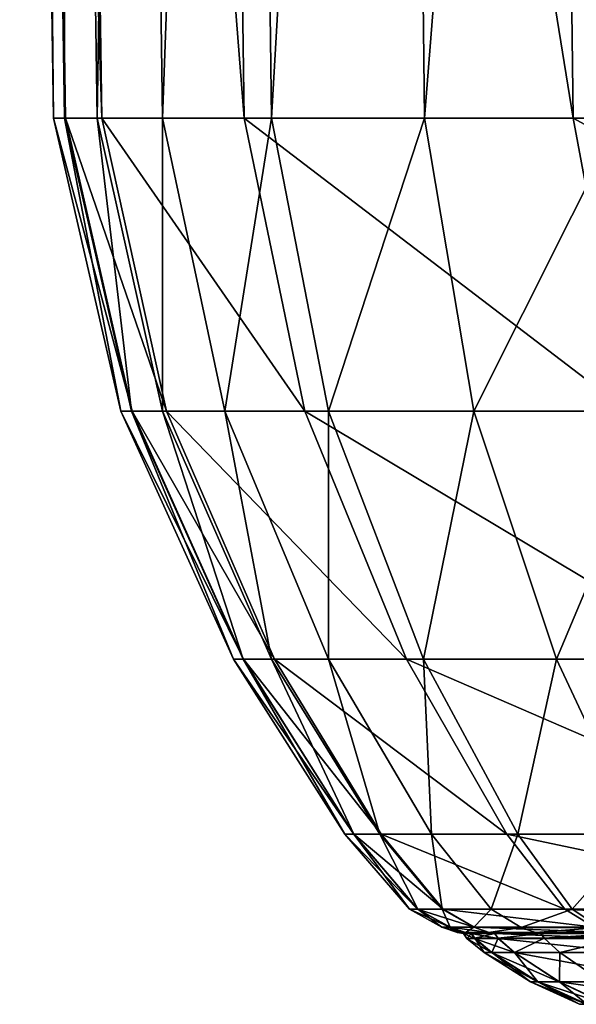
# Model space of a CAD drawing. Header units: millimetres. Extents: x 2387 to 13955, y -4964 to 364.
# Tile 1 of 256: x 2930 to 2947, y -3659 to -3629. Entities that reach past the tile are written whole.
import ezdxf

# ---------------------------------------------------------------- set-up
doc = ezdxf.new("R2010")
doc.units = ezdxf.units.MM
doc.header["$MEASUREMENT"] = 0
doc.layers.add('Predefinito', color=7, linetype='Continuous', true_color=0x000000)

# ---------------------------------------------------------------- blocks, each defined once
blk = doc.blocks.new('Blocco 01')
at = {"layer": 'Predefinito'}
for points in [[(-596.381, -213.166, 177.098), (-595.339, -281.846, 177.067), (-594.965, -281.846, 281.785)], [(-594.965, -281.846, 281.785), (-595.996, -213.166, 281.883), (-596.381, -213.166, 177.098)], [(-595.339, -281.846, 177.067), (-596.381, -213.166, 177.098), (-596.036, -213.166, 75.867)], [(-595.001, -281.846, 75.917), (-596.036, -213.166, 75.867), (-595.001, -213.166, 35.685)], [(-596.036, -213.166, 75.867), (-595.001, -281.846, 75.917), (-595.339, -281.846, 177.067)], [(-593.84, -281.846, 332.49), (-594.839, -213.166, 332.729), (-595.996, -213.166, 281.883)], [(-595.996, -213.166, 281.883), (-594.965, -281.846, 281.785), (-593.84, -281.846, 332.49)], [(-595.001, -213.166, 35.685), (-593.991, -281.846, 35.913), (-595.001, -281.846, 75.917)], [(-593.991, -281.846, 35.913), (-595.001, -213.166, 35.685), (-592.931, -213.166, 26.716)], [(-594.839, -213.166, 332.729), (-593.84, -281.846, 332.49), (-589.454, -281.846, 355.536)], [(-589.454, -281.846, 355.536), (-590.394, -213.166, 355.948), (-594.839, -213.166, 332.729)], [(-592.931, -213.166, 26.716), (-591.97, -281.846, 27.157), (-593.991, -281.846, 35.913)], [(-591.97, -281.846, 27.157), (-592.931, -213.166, 26.716), (-589.482, -213.166, 19.128)], [(-589.482, -213.166, 19.128), (-588.602, -281.846, 19.747), (-591.97, -281.846, 27.157)], [(-579.297, -281.846, 377.276), (-580.147, -213.166, 377.851), (-590.394, -213.166, 355.948)], [(-590.394, -213.166, 355.948), (-589.454, -281.846, 355.536), (-579.297, -281.846, 377.276)], [(-588.602, -281.846, 19.747), (-589.482, -213.166, 19.128), (-584.653, -213.166, 12.919)], [(-584.653, -213.166, 12.919), (-583.887, -281.846, 13.685), (-588.602, -281.846, 19.747)], [(-583.887, -281.846, 13.685), (-584.653, -213.166, 12.919), (-578.444, -213.166, 8.09)], [(-578.444, -213.166, 8.09), (-577.825, -281.846, 8.97), (-583.887, -281.846, 13.685)], [(-580.147, -213.166, 377.851), (-579.297, -281.846, 377.276), (-564.129, -281.846, 396.343)], [(-564.129, -281.846, 396.343), (-564.858, -213.166, 397.063), (-580.147, -213.166, 377.851)], [(-595.339, -281.846, 177.067), (-593.255, -290.885, 177.007), (-592.904, -290.886, 281.59)], [(-592.904, -290.886, 281.59), (-594.965, -281.846, 281.785), (-595.339, -281.846, 177.067)], [(-593.255, -290.885, 177.007), (-595.339, -281.846, 177.067), (-595.001, -281.846, 75.917)], [(-592.932, -290.885, 76.016), (-595.001, -281.846, 75.917), (-593.991, -281.846, 35.913)], [(-595.001, -281.846, 75.917), (-592.932, -290.885, 76.016), (-593.255, -290.885, 177.007)], [(-591.843, -290.886, 332.012), (-593.84, -281.846, 332.49), (-594.965, -281.846, 281.785)], [(-594.965, -281.846, 281.785), (-592.904, -290.886, 281.59), (-591.843, -290.886, 332.012)], [(-593.991, -281.846, 35.913), (-591.97, -290.885, 36.369), (-592.932, -290.885, 76.016)], [(-591.97, -290.885, 36.369), (-593.991, -281.846, 35.913), (-591.97, -281.846, 27.157)], [(-593.84, -281.846, 332.49), (-591.843, -290.886, 332.012), (-587.575, -290.886, 354.712)], [(-587.575, -290.886, 354.712), (-589.454, -281.846, 355.536), (-593.84, -281.846, 332.49)], [(-591.97, -281.846, 27.157), (-590.047, -290.885, 28.036), (-591.97, -290.885, 36.369)], [(-590.047, -290.885, 28.036), (-591.97, -281.846, 27.157), (-588.602, -281.846, 19.747)], [(-588.602, -281.846, 19.747), (-586.842, -290.885, 20.986), (-590.047, -290.885, 28.036)], [(-577.599, -290.886, 376.126), (-579.297, -281.846, 377.276), (-589.454, -281.846, 355.536)], [(-589.454, -281.846, 355.536), (-587.575, -290.886, 354.712), (-577.599, -290.886, 376.126)], [(-586.842, -290.885, 20.986), (-588.602, -281.846, 19.747), (-583.887, -281.846, 13.685)], [(-583.887, -281.846, 13.685), (-582.355, -290.885, 15.217), (-586.842, -290.885, 20.986)], [(-582.355, -290.885, 15.217), (-583.887, -281.846, 13.685), (-577.825, -281.846, 8.97)], [(-577.825, -281.846, 8.97), (-576.586, -290.885, 10.73), (-582.355, -290.885, 15.217)], [(-579.297, -281.846, 377.276), (-577.599, -290.886, 376.126), (-562.669, -290.886, 394.902)], [(-562.669, -290.886, 394.902), (-564.129, -281.846, 396.343), (-579.297, -281.846, 377.276)], [(-593.255, -290.885, 177.007), (-589.781, -298.534, 176.906), (-589.468, -298.534, 281.265)], [(-589.468, -298.534, 281.265), (-592.904, -290.886, 281.59), (-593.255, -290.885, 177.007)], [(-589.781, -298.534, 176.906), (-593.255, -290.885, 177.007), (-592.932, -290.885, 76.016)], [(-589.484, -298.534, 76.181), (-592.932, -290.885, 76.016), (-591.97, -290.885, 36.369)], [(-592.932, -290.885, 76.016), (-589.484, -298.534, 76.181), (-589.781, -298.534, 176.906)], [(-588.515, -298.534, 331.215), (-591.843, -290.886, 332.012), (-592.904, -290.886, 281.59)], [(-592.904, -290.886, 281.59), (-589.468, -298.534, 281.265), (-588.515, -298.534, 331.215)], [(-591.97, -290.885, 36.369), (-588.602, -298.534, 37.13), (-589.484, -298.534, 76.181)], [(-588.602, -298.534, 37.13), (-591.97, -290.885, 36.369), (-590.047, -290.885, 28.036)], [(-591.843, -290.886, 332.012), (-588.515, -298.534, 331.215), (-584.442, -298.534, 353.337)], [(-584.442, -298.534, 353.337), (-587.575, -290.886, 354.712), (-591.843, -290.886, 332.012)], [(-590.047, -290.885, 28.036), (-586.842, -298.534, 29.503), (-588.602, -298.534, 37.13)], [(-586.842, -298.534, 29.503), (-590.047, -290.885, 28.036), (-586.842, -290.885, 20.986)], [(-574.768, -298.534, 374.21), (-577.599, -290.886, 376.126), (-587.575, -290.886, 354.712)], [(-587.575, -290.886, 354.712), (-584.442, -298.534, 353.337), (-574.768, -298.534, 374.21)], [(-586.842, -290.885, 20.986), (-583.909, -298.534, 23.05), (-586.842, -298.534, 29.503)], [(-583.909, -298.534, 23.05), (-586.842, -290.885, 20.986), (-582.355, -290.885, 15.217)], [(-582.355, -290.885, 15.217), (-579.802, -298.534, 17.77), (-583.909, -298.534, 23.05)], [(-579.802, -298.534, 17.77), (-582.355, -290.885, 15.217), (-576.586, -290.885, 10.73)], [(-576.586, -290.885, 10.73), (-574.522, -298.534, 13.663), (-579.802, -298.534, 17.77)], [(-589.781, -298.534, 176.906), (-586.339, -303.939, 176.806), (-586.062, -303.939, 280.943)], [(-586.062, -303.939, 280.943), (-589.468, -298.534, 281.265), (-589.781, -298.534, 176.906)], [(-586.339, -303.939, 176.806), (-589.781, -298.534, 176.906), (-589.484, -298.534, 76.181)], [(-586.066, -303.939, 76.344), (-589.484, -298.534, 76.181), (-588.602, -298.534, 37.13)], [(-589.484, -298.534, 76.181), (-586.066, -303.939, 76.344), (-586.339, -303.939, 176.806)], [(-585.217, -303.939, 330.426), (-588.515, -298.534, 331.215), (-589.468, -298.534, 281.265)], [(-589.468, -298.534, 281.265), (-586.062, -303.939, 280.943), (-585.217, -303.939, 330.426)], [(-588.602, -298.534, 37.13), (-585.264, -303.939, 37.884), (-586.066, -303.939, 76.344)], [(-585.264, -303.939, 37.884), (-588.602, -298.534, 37.13), (-586.842, -298.534, 29.503)], [(-588.515, -298.534, 331.215), (-585.217, -303.939, 330.426), (-581.338, -303.938, 351.976)], [(-581.338, -303.938, 351.976), (-584.442, -298.534, 353.337), (-588.515, -298.534, 331.215)], [(-586.842, -298.534, 29.503), (-583.665, -303.939, 30.957), (-585.264, -303.939, 37.884)], [(-583.665, -303.939, 30.957), (-586.842, -298.534, 29.503), (-583.909, -298.534, 23.05)], [(-571.963, -303.938, 372.311), (-574.768, -298.534, 374.21), (-584.442, -298.534, 353.337)], [(-584.442, -298.534, 353.337), (-581.338, -303.938, 351.976), (-571.963, -303.938, 372.311)], [(-583.909, -298.534, 23.05), (-581.001, -303.939, 25.096), (-583.665, -303.939, 30.957)], [(-581.001, -303.939, 25.096), (-583.909, -298.534, 23.05), (-579.802, -298.534, 17.77)], [(-579.802, -298.534, 17.77), (-577.271, -303.939, 20.301), (-581.001, -303.939, 25.096)], [(-577.271, -303.939, 20.301), (-579.802, -298.534, 17.77), (-574.522, -298.534, 13.663)], [(-586.339, -303.939, 176.806), (-584.347, -306.247, 176.748), (-584.093, -306.247, 280.756)], [(-584.093, -306.247, 280.756), (-586.062, -303.939, 280.943), (-586.339, -303.939, 176.806)], [(-584.347, -306.247, 176.748), (-586.339, -303.939, 176.806), (-586.066, -303.939, 76.344)], [(-584.088, -306.247, 76.439), (-586.066, -303.939, 76.344), (-585.264, -303.939, 37.884)], [(-586.066, -303.939, 76.344), (-584.088, -306.247, 76.439), (-584.347, -306.247, 176.748)], [(-583.31, -306.246, 329.97), (-585.217, -303.939, 330.426), (-586.062, -303.939, 280.943)], [(-586.062, -303.939, 280.943), (-584.093, -306.247, 280.756), (-583.31, -306.246, 329.97)], [(-585.264, -303.939, 37.884), (-583.333, -306.248, 38.32), (-584.088, -306.247, 76.439)], [(-583.333, -306.248, 38.32), (-585.264, -303.939, 37.884), (-583.665, -303.939, 30.957)], [(-579.545, -306.245, 351.189), (-581.338, -303.938, 351.976), (-585.217, -303.939, 330.426)], [(-585.217, -303.939, 330.426), (-583.31, -306.246, 329.97), (-579.545, -306.245, 351.189)], [(-583.665, -303.939, 30.957), (-581.827, -306.248, 31.798), (-583.333, -306.248, 38.32)], [(-581.827, -306.248, 31.798), (-583.665, -303.939, 30.957), (-581.001, -303.939, 25.096)], [(-581.001, -303.939, 25.096), (-579.318, -306.249, 26.281), (-581.827, -306.248, 31.798)], [(-570.342, -306.245, 371.214), (-571.963, -303.938, 372.311), (-581.338, -303.938, 351.976)], [(-581.338, -303.938, 351.976), (-579.545, -306.245, 351.189), (-570.342, -306.245, 371.214)], [(-579.318, -306.249, 26.281), (-581.001, -303.939, 25.096), (-577.271, -303.939, 20.301)], [(-577.271, -303.939, 20.301), (-575.806, -306.249, 21.766), (-579.318, -306.249, 26.281)], [(-584.347, -306.247, 176.748), (-583.343, -306.809, 176.72), (-583.099, -306.808, 280.663)], [(-583.099, -306.808, 280.663), (-584.093, -306.247, 280.756), (-584.347, -306.247, 176.748)], [(-583.343, -306.809, 176.72), (-584.347, -306.247, 176.748), (-584.088, -306.247, 76.439)], [(-582.348, -306.807, 329.741), (-583.31, -306.246, 329.97), (-584.093, -306.247, 280.756)], [(-584.093, -306.247, 280.756), (-583.099, -306.808, 280.663), (-582.348, -306.807, 329.741)], [(-583.091, -306.809, 76.487), (-584.088, -306.247, 76.439), (-583.333, -306.248, 38.32)], [(-584.088, -306.247, 76.439), (-583.091, -306.809, 76.487), (-583.343, -306.809, 176.72)], [(-583.333, -306.248, 38.32), (-582.359, -306.809, 38.54), (-583.091, -306.809, 76.487)], [(-582.359, -306.809, 38.54), (-583.333, -306.248, 38.32), (-581.827, -306.248, 31.798)], [(-578.64, -306.806, 350.794), (-579.545, -306.245, 351.189), (-583.31, -306.246, 329.97)], [(-583.31, -306.246, 329.97), (-582.348, -306.807, 329.741), (-578.64, -306.806, 350.794)], [(-581.827, -306.248, 31.798), (-580.9, -306.81, 32.221), (-582.359, -306.809, 38.54)], [(-580.9, -306.81, 32.221), (-581.827, -306.248, 31.798), (-579.318, -306.249, 26.281)], [(-579.318, -306.249, 26.281), (-578.469, -306.811, 26.877), (-580.9, -306.81, 32.221)], [(-569.525, -306.805, 370.662), (-570.342, -306.245, 371.214), (-579.545, -306.245, 351.189)], [(-579.545, -306.245, 351.189), (-578.64, -306.806, 350.794), (-569.525, -306.805, 370.662)], [(-578.469, -306.811, 26.877), (-579.318, -306.249, 26.281), (-575.806, -306.249, 21.766)], [(-582.623, -306.973, 280.621), (-583.099, -306.808, 280.663), (-583.343, -306.809, 176.72)], [(-582.861, -306.973, 176.709), (-583.343, -306.809, 176.72), (-583.091, -306.809, 76.487)], [(-583.343, -306.809, 176.72), (-582.861, -306.973, 176.709), (-582.623, -306.973, 280.621)], [(-581.885, -306.972, 329.634), (-582.348, -306.807, 329.741), (-583.099, -306.808, 280.663)], [(-583.099, -306.808, 280.663), (-582.623, -306.973, 280.621), (-581.885, -306.972, 329.634)], [(-582.614, -306.973, 76.512), (-583.091, -306.809, 76.487), (-582.359, -306.809, 38.54)], [(-583.091, -306.809, 76.487), (-582.614, -306.973, 76.512), (-582.861, -306.973, 176.709)], [(-582.359, -306.809, 38.54), (-581.893, -306.973, 38.644), (-582.614, -306.973, 76.512)], [(-581.893, -306.973, 38.644), (-582.359, -306.809, 38.54), (-580.9, -306.81, 32.221)], [(-578.203, -306.971, 350.608), (-578.64, -306.806, 350.794), (-582.348, -306.807, 329.741)], [(-582.348, -306.807, 329.741), (-581.885, -306.972, 329.634), (-578.203, -306.971, 350.608)], [(-580.9, -306.81, 32.221), (-580.458, -306.973, 32.419), (-581.893, -306.973, 38.644)], [(-580.458, -306.973, 32.419), (-580.9, -306.81, 32.221), (-578.469, -306.811, 26.877)], [(-578.469, -306.811, 26.877), (-578.067, -306.973, 27.157), (-580.458, -306.973, 32.419)], [(-582.679, -307, 176.706), (-582.861, -306.973, 176.709), (-582.614, -306.973, 76.512)], [(-582.861, -306.973, 176.709), (-582.679, -307, 176.706), (-582.442, -307, 280.605)], [(-582.442, -307, 280.605), (-582.623, -306.973, 280.621), (-582.861, -306.973, 176.709)], [(-582.614, -306.973, 76.512), (-582.433, -307, 76.523), (-582.679, -307, 176.706)], [(-582.679, -307, 176.706), (-582.57, -307.149, 176.701), (-582.334, -307.149, 280.593)], [(-582.334, -307.149, 280.593), (-582.442, -307, 280.605), (-582.679, -307, 176.706)], [(-582.57, -307.149, 176.701), (-582.679, -307, 176.706), (-582.433, -307, 76.523)], [(-581.708, -307, 329.594), (-581.885, -306.972, 329.634), (-582.623, -306.973, 280.621)], [(-582.623, -306.973, 280.621), (-582.442, -307, 280.605), (-581.708, -307, 329.594)], [(-582.433, -307, 76.523), (-582.614, -306.973, 76.512), (-581.893, -306.973, 38.644)], [(-582.433, -307, 76.523), (-582.324, -307.148, 76.526), (-582.57, -307.149, 176.701)], [(-581.603, -307.149, 329.566), (-581.708, -307, 329.594), (-582.442, -307, 280.605)], [(-582.442, -307, 280.605), (-582.334, -307.149, 280.593), (-581.603, -307.149, 329.566)], [(-581.893, -306.973, 38.644), (-581.717, -306.999, 38.682), (-582.433, -307, 76.523)], [(-582.324, -307.148, 76.526), (-582.433, -307, 76.523), (-581.717, -306.999, 38.682)], [(-581.717, -306.999, 38.682), (-581.611, -307.148, 38.707), (-582.324, -307.148, 76.526)], [(-581.717, -306.999, 38.682), (-581.893, -306.973, 38.644), (-580.458, -306.973, 32.419)], [(-578.035, -306.999, 350.537), (-578.203, -306.971, 350.608), (-581.885, -306.972, 329.634)], [(-581.885, -306.972, 329.634), (-581.708, -307, 329.594), (-578.035, -306.999, 350.537)], [(-580.458, -306.973, 32.419), (-580.292, -306.998, 32.493), (-581.717, -306.999, 38.682)], [(-581.611, -307.148, 38.707), (-581.717, -306.999, 38.682), (-580.292, -306.998, 32.493)], [(-577.935, -307.15, 350.489), (-578.035, -306.999, 350.537), (-581.708, -307, 329.594)], [(-581.708, -307, 329.594), (-581.603, -307.149, 329.566), (-577.935, -307.15, 350.489)], [(-580.292, -306.998, 32.493), (-580.191, -307.147, 32.541), (-581.611, -307.148, 38.707)], [(-580.292, -306.998, 32.493), (-580.458, -306.973, 32.419), (-578.067, -306.973, 27.157)], [(-578.067, -306.973, 27.157), (-577.916, -306.998, 27.26), (-580.292, -306.998, 32.493)], [(-580.191, -307.147, 32.541), (-580.292, -306.998, 32.493), (-577.916, -306.998, 27.26)], [(-577.916, -306.998, 27.26), (-577.824, -307.146, 27.327), (-580.191, -307.147, 32.541)], [(-582.044, -307.589, 176.682), (-582.57, -307.149, 176.701), (-582.324, -307.148, 76.526)], [(-582.57, -307.149, 176.701), (-582.044, -307.589, 176.682), (-581.814, -307.589, 280.541)], [(-581.814, -307.589, 280.541), (-582.334, -307.149, 280.593), (-582.57, -307.149, 176.701)], [(-581.099, -307.59, 329.441), (-581.603, -307.149, 329.566), (-582.334, -307.149, 280.593)], [(-582.334, -307.149, 280.593), (-581.814, -307.589, 280.541), (-581.099, -307.59, 329.441)], [(-581.802, -307.589, 76.549), (-582.324, -307.148, 76.526), (-581.611, -307.148, 38.707)], [(-582.324, -307.148, 76.526), (-581.802, -307.589, 76.549), (-582.044, -307.589, 176.682)], [(-581.611, -307.148, 38.707), (-581.101, -307.588, 38.823), (-581.802, -307.589, 76.549)], [(-581.101, -307.588, 38.823), (-581.611, -307.148, 38.707), (-580.191, -307.147, 32.541)], [(-581.603, -307.149, 329.566), (-581.099, -307.59, 329.441), (-577.46, -307.591, 350.276)], [(-577.46, -307.591, 350.276), (-577.935, -307.15, 350.489), (-581.603, -307.149, 329.566)], [(-580.191, -307.147, 32.541), (-579.705, -307.587, 32.768), (-581.101, -307.588, 38.823)], [(-579.705, -307.587, 32.768), (-580.191, -307.147, 32.541), (-577.824, -307.146, 27.327)], [(-577.824, -307.146, 27.327), (-577.378, -307.586, 27.644), (-579.705, -307.587, 32.768)], [(-582.044, -307.589, 176.682), (-580.612, -308.49, 176.64), (-580.398, -308.491, 280.406)], [(-580.398, -308.491, 280.406), (-581.814, -307.589, 280.541), (-582.044, -307.589, 176.682)], [(-580.612, -308.49, 176.64), (-582.044, -307.589, 176.682), (-581.802, -307.589, 76.549)], [(-579.728, -308.491, 329.111), (-581.099, -307.59, 329.441), (-581.814, -307.589, 280.541)], [(-581.814, -307.589, 280.541), (-580.398, -308.491, 280.406), (-579.728, -308.491, 329.111)], [(-580.38, -308.49, 76.616), (-581.802, -307.589, 76.549), (-581.101, -307.588, 38.823)], [(-581.802, -307.589, 76.549), (-580.38, -308.49, 76.616), (-580.612, -308.49, 176.64)], [(-579.712, -308.49, 39.137), (-581.101, -307.588, 38.823), (-579.705, -307.587, 32.768)], [(-581.101, -307.588, 38.823), (-579.712, -308.49, 39.137), (-580.38, -308.49, 76.616)], [(-581.099, -307.59, 329.441), (-579.728, -308.491, 329.111), (-576.171, -308.492, 349.708)], [(-576.171, -308.492, 349.708), (-577.46, -307.591, 350.276), (-581.099, -307.59, 329.441)], [(-579.705, -307.587, 32.768), (-578.382, -308.49, 33.374), (-579.712, -308.49, 39.137)], [(-578.382, -308.49, 33.374), (-579.705, -307.587, 32.768), (-577.378, -307.586, 27.644)], [(-580.612, -308.49, 176.64), (-579.093, -309.184, 176.601), (-578.895, -309.184, 280.269)], [(-578.895, -309.184, 280.269), (-580.398, -308.491, 280.406), (-580.612, -308.49, 176.64)], [(-579.093, -309.184, 176.601), (-580.612, -308.49, 176.64), (-580.38, -308.49, 76.616)], [(-578.272, -309.184, 328.771), (-579.728, -308.491, 329.111), (-580.398, -308.491, 280.406)], [(-580.398, -308.491, 280.406), (-578.895, -309.184, 280.269), (-578.272, -309.184, 328.771)], [(-578.873, -309.183, 76.692), (-580.38, -308.49, 76.616), (-579.712, -308.49, 39.137)], [(-580.38, -308.49, 76.616), (-578.873, -309.183, 76.692), (-579.093, -309.184, 176.601)], [(-579.728, -308.491, 329.111), (-578.272, -309.184, 328.771), (-574.801, -309.183, 349.118)], [(-574.801, -309.183, 349.118), (-576.171, -308.492, 349.708), (-579.728, -308.491, 329.111)], [(-579.712, -308.49, 39.137), (-578.24, -309.183, 39.468), (-578.873, -309.183, 76.692)], [(-578.24, -309.183, 39.468), (-579.712, -308.49, 39.137), (-578.382, -308.49, 33.374)]]:
    blk.add_3dface(points, dxfattribs=at)
blk = doc.blocks.new('Blocco 20')
at = {"layer": 'Predefinito'}
blk.add_blockref('Blocco 01', (131.747, -252.898), dxfattribs=at)

msp = doc.modelspace()

# ---------------------------------------------------------------- block references
at = {"layer": 'Predefinito'}
msp.add_blockref('Blocco 20', (3394.144, -3097.108), dxfattribs=at)

doc.saveas('drawing.dxf')
